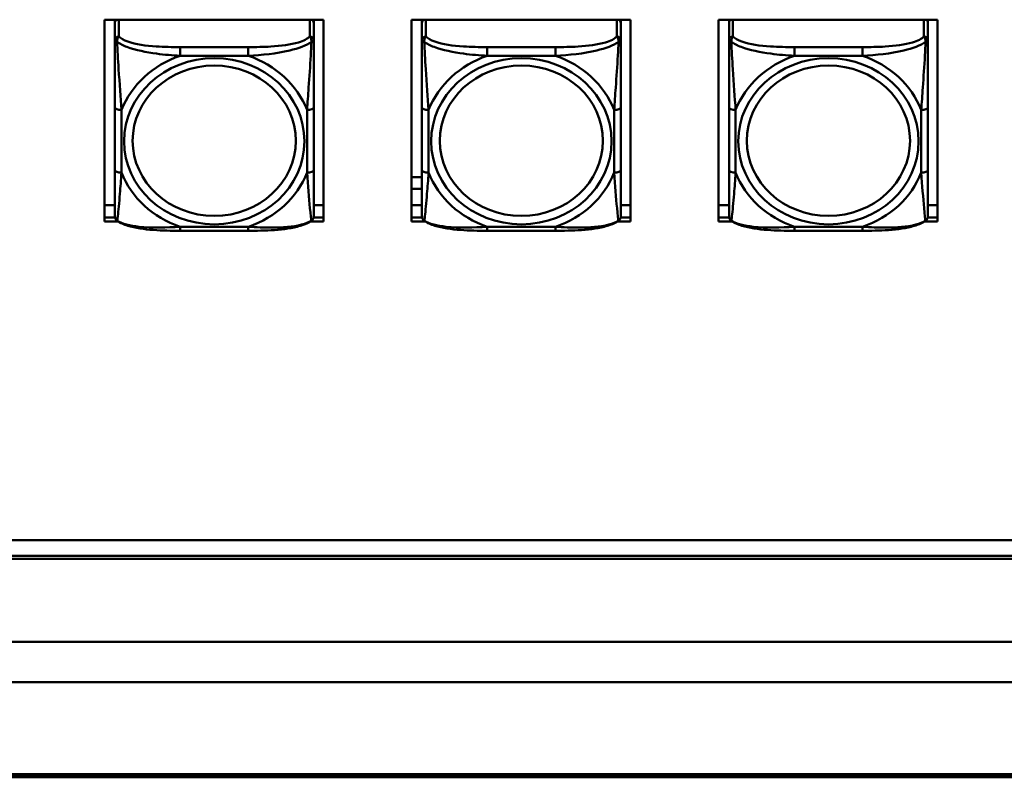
# Model space of a CAD drawing. Header units: inches. Extents: x 2.9 to 75, y -2.3 to 43.7.
# Tile 68 of 155: x 41.7 to 44.7, y 16 to 18.2. Entities that reach past the tile are written whole.
import ezdxf

# ---------------------------------------------------------------- set-up
doc = ezdxf.new("R2010")
doc.units = ezdxf.units.IN
doc.header["$MEASUREMENT"] = 0
doc.layers.add('Visible Edges(ROSSANSI)', color=7, linetype='Continuous', lineweight=50)
doc.layers.add('Visible Tangent Edges(ROSSANSI)', color=7, linetype='Continuous', lineweight=50)

msp = doc.modelspace()

# ---------------------------------------------------------------- linework, layer by layer
at = {"layer": 'Visible Edges(ROSSANSI)'}
for p, q in [((41.9842, 18.2372), (42.6348, 18.2372)), ((41.9842, 17.6381), (41.9842, 18.2372)), ((42.0152, 18.2372), (42.0152, 18.2333)), ((42.0152, 18.2278), (42.0152, 18.2333)), ((42.0152, 18.2278), (42.0152, 18.1767)), ((42.6058, 18.2333), (42.6058, 18.2372)), ((42.6058, 18.2333), (42.6058, 18.2278)), ((42.6058, 18.1767), (42.6058, 18.2278)), ((42.6348, 18.2372), (42.6348, 17.6381)), ((42.8962, 18.2372), (43.5468, 18.2372)), ((42.8962, 17.6381), (42.8962, 18.2372)), ((42.9272, 18.2372), (42.9272, 18.2333)), ((42.9272, 18.2278), (42.9272, 18.2333)), ((42.9272, 18.2278), (42.9272, 18.1767)), ((43.5178, 18.2333), (43.5178, 18.2372)), ((43.5178, 18.2333), (43.5178, 18.2278)), ((43.5178, 18.1767), (43.5178, 18.2278)), ((43.5468, 18.2372), (43.5468, 17.6381)), ((43.8082, 18.2372), (44.4588, 18.2372)), ((43.8082, 17.6381), (43.8082, 18.2372)), ((43.8392, 18.2372), (43.8392, 18.2333)), ((43.8392, 18.2278), (43.8392, 18.2333)), ((43.8392, 18.2278), (43.8392, 18.1767)), ((44.4298, 18.2333), (44.4298, 18.2372)), ((44.4298, 18.2333), (44.4298, 18.2278)), ((44.4298, 18.1767), (44.4298, 18.2278)), ((44.4588, 18.2372), (44.4588, 17.6381)), ((42.0152, 17.977), (42.0152, 17.7908)), ((42.6058, 17.7908), (42.6058, 17.977)), ((42.9272, 17.977), (42.9272, 17.7908)), ((43.5178, 17.7908), (43.5178, 17.977)), ((43.8392, 17.977), (43.8392, 17.7908)), ((44.4298, 17.7908), (44.4298, 17.977)), ((42.8962, 17.7693), (42.9272, 17.7693)), ((42.9272, 17.7355), (42.8962, 17.7355)), ((41.9842, 17.6861), (42.0152, 17.6861)), ((42.6058, 17.6861), (42.6348, 17.6861)), ((42.8962, 17.6861), (42.9272, 17.6861)), ((43.5178, 17.6861), (43.5468, 17.6861)), ((43.8082, 17.6861), (43.8392, 17.6861)), ((44.4298, 17.6861), (44.4588, 17.6861)), ((41.9842, 17.6502), (42.0156, 17.6502)), ((42.0157, 17.6498), (41.9842, 17.6498)), ((42.0248, 17.6381), (41.9842, 17.6381)), ((42.6348, 17.6381), (42.5962, 17.6381)), ((42.6348, 17.6498), (42.6053, 17.6498)), ((42.6054, 17.6502), (42.6348, 17.6502)), ((42.8962, 17.6502), (42.9276, 17.6502)), ((42.9277, 17.6498), (42.8962, 17.6498)), ((42.9368, 17.6381), (42.8962, 17.6381)), ((43.5468, 17.6381), (43.5082, 17.6381)), ((43.5468, 17.6498), (43.5173, 17.6498)), ((43.5174, 17.6502), (43.5468, 17.6502)), ((43.8082, 17.6502), (43.8396, 17.6502)), ((43.8397, 17.6498), (43.8082, 17.6498)), ((43.8488, 17.6381), (43.8082, 17.6381)), ((44.4588, 17.6381), (44.4202, 17.6381)), ((44.4588, 17.6498), (44.4293, 17.6498)), ((44.4294, 17.6502), (44.4588, 17.6502)), ((42.4116, 17.6104), (42.2093, 17.6104)), ((43.3236, 17.6104), (43.1213, 17.6104)), ((44.2356, 17.6104), (44.0333, 17.6104)), ((35.815, 16.6924), (53.2293, 16.6924)), ((53.2293, 16.6916), (35.815, 16.6916)), ((35.8742, 16.6456), (53.2293, 16.6456)), ((53.2403, 16.6364), (35.8642, 16.6364)), ((35.8642, 15.9977), (53.2403, 15.9977)), ((35.8652, 15.994), (53.2403, 15.994)), ((53.2403, 15.988), (35.8652, 15.988))]:
    msp.add_line(p, q, dxfattribs=at)
for centre, start, end in [((42.0349, 17.6543), 180, 198.3045), ((42.5861, 17.6543), 341.6955, 0), ((42.9469, 17.6543), 180, 198.3045), ((43.4981, 17.6543), 341.6955, 0), ((43.8589, 17.6543), 180, 198.3045), ((44.4101, 17.6543), 341.6955, 0)]:
    msp.add_arc(centre, 0.0197, start, end, dxfattribs=at)
for centre, major_axis, start_param, end_param in [((42.0211, 18.2333), (-0.00591, 0), 5.481431, 6.283185), ((42.027, 18.2278), (-0.0118, 0), 5.249292, 6.283185), ((42.594, 18.2278), (0.0118, 0), 0, 1.033893), ((42.5999, 18.2333), (0.00591, 0), 0, 0.801755), ((42.9331, 18.2333), (-0.00591, 0), 5.481431, 6.283185), ((42.939, 18.2278), (-0.0118, 0), 5.249292, 6.283185), ((43.506, 18.2278), (0.0118, 0), 0, 1.033893), ((43.5119, 18.2333), (0.00591, 0), 0, 0.801755), ((43.8451, 18.2333), (-0.00591, 0), 5.481431, 6.283185), ((43.851, 18.2278), (-0.0118, 0), 5.249292, 6.283185), ((44.418, 18.2278), (0.0118, 0), 0, 1.033893), ((44.4239, 18.2333), (0.00591, 0), 0, 0.801755)]:
    msp.add_ellipse(centre, major_axis=major_axis, ratio=0.920845, start_param=start_param, end_param=end_param, dxfattribs=at)
for points, knots in [([(42.0152, 18.1767), (42.0152, 18.1643), (42.0152, 18.1466), (42.0152, 18.128), (42.0152, 18.0994), (42.0152, 18.0691), (42.0152, 18.0406), (42.0152, 18.0189), (42.0152, 17.9977), (42.0152, 17.977)], [-0.7968224, -0.7968224, -0.7968224, -0.7968224, -0.6514613, -0.6514613, -0.6514613, -0.427691, -0.427691, -0.427691, -0.2569517, -0.2569517, -0.2569517, -0.2569517]), ([(42.6058, 17.977), (42.6058, 17.9988), (42.6058, 18.0213), (42.6058, 18.0443), (42.6058, 18.0746), (42.6058, 18.1071), (42.6058, 18.1367), (42.6058, 18.152), (42.6058, 18.1662), (42.6058, 18.1767)], [0.2569537, 0.2569537, 0.2569537, 0.2569537, 0.4371919, 0.4371919, 0.4371919, 0.6739428, 0.6739428, 0.6739428, 0.7963818, 0.7963818, 0.7963818, 0.7963818]), ([(42.9272, 18.1767), (42.9272, 18.1643), (42.9272, 18.1466), (42.9272, 18.128), (42.9272, 18.0994), (42.9272, 18.0691), (42.9272, 18.0406), (42.9272, 18.0189), (42.9272, 17.9977), (42.9272, 17.977)], [-0.7968224, -0.7968224, -0.7968224, -0.7968224, -0.6514613, -0.6514613, -0.6514613, -0.427691, -0.427691, -0.427691, -0.2569517, -0.2569517, -0.2569517, -0.2569517]), ([(43.5178, 17.977), (43.5178, 17.9988), (43.5178, 18.0213), (43.5178, 18.0443), (43.5178, 18.0746), (43.5178, 18.1071), (43.5178, 18.1367), (43.5178, 18.152), (43.5178, 18.1662), (43.5178, 18.1767)], [0.2569537, 0.2569537, 0.2569537, 0.2569537, 0.4371919, 0.4371919, 0.4371919, 0.6739428, 0.6739428, 0.6739428, 0.7963818, 0.7963818, 0.7963818, 0.7963818]), ([(43.8392, 18.1767), (43.8392, 18.1643), (43.8392, 18.1466), (43.8392, 18.128), (43.8392, 18.0994), (43.8392, 18.0691), (43.8392, 18.0406), (43.8392, 18.0189), (43.8392, 17.9977), (43.8392, 17.977)], [-0.7968224, -0.7968224, -0.7968224, -0.7968224, -0.6514613, -0.6514613, -0.6514613, -0.427691, -0.427691, -0.427691, -0.2569517, -0.2569517, -0.2569517, -0.2569517]), ([(44.4298, 17.977), (44.4298, 17.9988), (44.4298, 18.0213), (44.4298, 18.0443), (44.4298, 18.0746), (44.4298, 18.1071), (44.4298, 18.1367), (44.4298, 18.152), (44.4298, 18.1662), (44.4298, 18.1767)], [0.2569537, 0.2569537, 0.2569537, 0.2569537, 0.4371919, 0.4371919, 0.4371919, 0.6739428, 0.6739428, 0.6739428, 0.7963818, 0.7963818, 0.7963818, 0.7963818]), ([(42.0152, 17.7908), (42.0152, 17.769), (42.0152, 17.7472), (42.0152, 17.7273), (42.0152, 17.701), (42.0152, 17.6767), (42.0152, 17.6634), (42.0152, 17.6577), (42.0152, 17.6543), (42.0152, 17.6543)], [0.2569537, 0.2569537, 0.2569537, 0.2569537, 0.4371919, 0.4371919, 0.4371919, 0.6739428, 0.6739428, 0.6739428, 0.7768895, 0.7768895, 0.7768895, 0.7768895]), ([(42.6058, 17.6543), (42.6058, 17.6543), (42.6058, 17.6594), (42.6058, 17.6676), (42.6058, 17.6821), (42.6058, 17.7054), (42.6058, 17.7305), (42.6058, 17.7496), (42.6058, 17.7701), (42.6058, 17.7908)], [-0.7772577, -0.7772577, -0.7772577, -0.7772577, -0.6514613, -0.6514613, -0.6514613, -0.427691, -0.427691, -0.427691, -0.2569517, -0.2569517, -0.2569517, -0.2569517]), ([(42.9272, 17.7908), (42.9272, 17.769), (42.9272, 17.7472), (42.9272, 17.7273), (42.9272, 17.701), (42.9272, 17.6767), (42.9272, 17.6634), (42.9272, 17.6577), (42.9272, 17.6543), (42.9272, 17.6543)], [0.2569537, 0.2569537, 0.2569537, 0.2569537, 0.4371919, 0.4371919, 0.4371919, 0.6739428, 0.6739428, 0.6739428, 0.7768895, 0.7768895, 0.7768895, 0.7768895]), ([(43.5178, 17.6543), (43.5178, 17.6543), (43.5178, 17.6594), (43.5178, 17.6676), (43.5178, 17.6821), (43.5178, 17.7054), (43.5178, 17.7305), (43.5178, 17.7496), (43.5178, 17.7701), (43.5178, 17.7908)], [-0.7772577, -0.7772577, -0.7772577, -0.7772577, -0.6514613, -0.6514613, -0.6514613, -0.427691, -0.427691, -0.427691, -0.2569517, -0.2569517, -0.2569517, -0.2569517]), ([(43.8392, 17.7908), (43.8392, 17.769), (43.8392, 17.7472), (43.8392, 17.7273), (43.8392, 17.701), (43.8392, 17.6767), (43.8392, 17.6634), (43.8392, 17.6577), (43.8392, 17.6543), (43.8392, 17.6543)], [0.2569537, 0.2569537, 0.2569537, 0.2569537, 0.4371919, 0.4371919, 0.4371919, 0.6739428, 0.6739428, 0.6739428, 0.7768895, 0.7768895, 0.7768895, 0.7768895]), ([(44.4298, 17.6543), (44.4298, 17.6543), (44.4298, 17.6594), (44.4298, 17.6676), (44.4298, 17.6821), (44.4298, 17.7054), (44.4298, 17.7305), (44.4298, 17.7496), (44.4298, 17.7701), (44.4298, 17.7908)], [-0.7772577, -0.7772577, -0.7772577, -0.7772577, -0.6514613, -0.6514613, -0.6514613, -0.427691, -0.427691, -0.427691, -0.2569517, -0.2569517, -0.2569517, -0.2569517]), ([(42.0222, 17.6399), (42.0215, 17.6403), (42.021, 17.6408), (42.0199, 17.6419), (42.0194, 17.6424), (42.0185, 17.6435), (42.0181, 17.6441), (42.0174, 17.6452), (42.0171, 17.6458), (42.0166, 17.647), (42.0164, 17.6475), (42.0162, 17.6481)], [0.00778279, 0.00778279, 0.00778279, 0.00778279, 0.01268581, 0.01268581, 0.01758884, 0.01758884, 0.02249186, 0.02249186, 0.02739489, 0.02739489, 0.03229791, 0.03229791, 0.03229791, 0.03229791]), ([(42.2093, 17.6104), (42.1962, 17.6104), (42.1828, 17.6106), (42.1561, 17.6113), (42.1427, 17.6119), (42.1162, 17.6139), (42.103, 17.6153), (42.0773, 17.6194), (42.0649, 17.6221), (42.0418, 17.6292), (42.0313, 17.6335), (42.0222, 17.6399)], [0.2569517, 0.2569517, 0.2569517, 0.2569517, 0.3566171, 0.3566171, 0.4562825, 0.4562825, 0.5559479, 0.5559479, 0.6556133, 0.6556133, 0.7552787, 0.7552787, 0.7552787, 0.7552787]), ([(42.5988, 17.6399), (42.5915, 17.6347), (42.5831, 17.6309), (42.5628, 17.6238), (42.5507, 17.6209), (42.5253, 17.6163), (42.5121, 17.6147), (42.4857, 17.6123), (42.4724, 17.6116), (42.4457, 17.6107), (42.4323, 17.6105), (42.4166, 17.6104), (42.4141, 17.6104), (42.4116, 17.6104)], [-0.7548595, -0.7548595, -0.7548595, -0.7548595, -0.6739618, -0.6739618, -0.5743807, -0.5743807, -0.4747996, -0.4747996, -0.3752184, -0.3752184, -0.2756373, -0.2756373, -0.2569537, -0.2569537, -0.2569537, -0.2569537]), ([(42.5988, 17.6399), (42.5994, 17.6403), (42.6, 17.6408), (42.6011, 17.6419), (42.6016, 17.6424), (42.6025, 17.6435), (42.6029, 17.6441), (42.6036, 17.6452), (42.6039, 17.6458), (42.6044, 17.647), (42.6046, 17.6475), (42.6048, 17.6481)], [0.00778279, 0.00778279, 0.00778279, 0.00778279, 0.01268581, 0.01268581, 0.01758884, 0.01758884, 0.02249186, 0.02249186, 0.02739489, 0.02739489, 0.03229791, 0.03229791, 0.03229791, 0.03229791]), ([(42.9342, 17.6399), (42.9335, 17.6403), (42.933, 17.6408), (42.9319, 17.6419), (42.9314, 17.6424), (42.9305, 17.6435), (42.9301, 17.6441), (42.9294, 17.6452), (42.9291, 17.6458), (42.9286, 17.647), (42.9284, 17.6475), (42.9282, 17.6481)], [0.00778279, 0.00778279, 0.00778279, 0.00778279, 0.01268581, 0.01268581, 0.01758884, 0.01758884, 0.02249186, 0.02249186, 0.02739489, 0.02739489, 0.03229791, 0.03229791, 0.03229791, 0.03229791]), ([(43.1213, 17.6104), (43.1082, 17.6104), (43.0948, 17.6106), (43.0681, 17.6113), (43.0547, 17.6119), (43.0282, 17.6139), (43.015, 17.6153), (42.9893, 17.6194), (42.9769, 17.6221), (42.9538, 17.6292), (42.9433, 17.6335), (42.9342, 17.6399)], [0.2569517, 0.2569517, 0.2569517, 0.2569517, 0.3566171, 0.3566171, 0.4562825, 0.4562825, 0.5559479, 0.5559479, 0.6556133, 0.6556133, 0.7552787, 0.7552787, 0.7552787, 0.7552787]), ([(43.5108, 17.6399), (43.5035, 17.6347), (43.4951, 17.6309), (43.4748, 17.6238), (43.4627, 17.6209), (43.4373, 17.6163), (43.4241, 17.6147), (43.3977, 17.6123), (43.3844, 17.6116), (43.3577, 17.6107), (43.3443, 17.6105), (43.3286, 17.6104), (43.3261, 17.6104), (43.3236, 17.6104)], [-0.7548595, -0.7548595, -0.7548595, -0.7548595, -0.6739618, -0.6739618, -0.5743807, -0.5743807, -0.4747996, -0.4747996, -0.3752184, -0.3752184, -0.2756373, -0.2756373, -0.2569537, -0.2569537, -0.2569537, -0.2569537]), ([(43.5108, 17.6399), (43.5114, 17.6403), (43.512, 17.6408), (43.5131, 17.6419), (43.5136, 17.6424), (43.5145, 17.6435), (43.5149, 17.6441), (43.5156, 17.6452), (43.5159, 17.6458), (43.5164, 17.647), (43.5166, 17.6475), (43.5168, 17.6481)], [0.00778279, 0.00778279, 0.00778279, 0.00778279, 0.01268581, 0.01268581, 0.01758884, 0.01758884, 0.02249186, 0.02249186, 0.02739489, 0.02739489, 0.03229791, 0.03229791, 0.03229791, 0.03229791]), ([(43.8462, 17.6399), (43.8455, 17.6403), (43.845, 17.6408), (43.8439, 17.6419), (43.8434, 17.6424), (43.8425, 17.6435), (43.8421, 17.6441), (43.8414, 17.6452), (43.8411, 17.6458), (43.8406, 17.647), (43.8404, 17.6475), (43.8402, 17.6481)], [0.00778279, 0.00778279, 0.00778279, 0.00778279, 0.01268581, 0.01268581, 0.01758884, 0.01758884, 0.02249186, 0.02249186, 0.02739489, 0.02739489, 0.03229791, 0.03229791, 0.03229791, 0.03229791]), ([(44.0333, 17.6104), (44.0202, 17.6104), (44.0068, 17.6106), (43.9801, 17.6113), (43.9667, 17.6119), (43.9402, 17.6139), (43.927, 17.6153), (43.9013, 17.6194), (43.8889, 17.6221), (43.8658, 17.6292), (43.8553, 17.6335), (43.8462, 17.6399)], [0.2569517, 0.2569517, 0.2569517, 0.2569517, 0.3566171, 0.3566171, 0.4562825, 0.4562825, 0.5559479, 0.5559479, 0.6556133, 0.6556133, 0.7552787, 0.7552787, 0.7552787, 0.7552787]), ([(44.4228, 17.6399), (44.4155, 17.6347), (44.4071, 17.6309), (44.3868, 17.6238), (44.3747, 17.6209), (44.3493, 17.6163), (44.3361, 17.6147), (44.3097, 17.6123), (44.2964, 17.6116), (44.2697, 17.6107), (44.2563, 17.6105), (44.2406, 17.6104), (44.2381, 17.6104), (44.2356, 17.6104)], [-0.7548595, -0.7548595, -0.7548595, -0.7548595, -0.6739618, -0.6739618, -0.5743807, -0.5743807, -0.4747996, -0.4747996, -0.3752184, -0.3752184, -0.2756373, -0.2756373, -0.2569537, -0.2569537, -0.2569537, -0.2569537]), ([(44.4228, 17.6399), (44.4234, 17.6403), (44.424, 17.6408), (44.4251, 17.6419), (44.4256, 17.6424), (44.4265, 17.6435), (44.4269, 17.6441), (44.4276, 17.6452), (44.4279, 17.6458), (44.4284, 17.647), (44.4286, 17.6475), (44.4288, 17.6481)], [0.00778279, 0.00778279, 0.00778279, 0.00778279, 0.01268581, 0.01268581, 0.01758884, 0.01758884, 0.02249186, 0.02249186, 0.02739489, 0.02739489, 0.03229791, 0.03229791, 0.03229791, 0.03229791])]:
    msp.add_open_spline(points, degree=3, knots=knots, dxfattribs=at)
at = {"layer": 'Visible Tangent Edges(ROSSANSI)'}
for p, q in [((42.027, 18.1876), (42.027, 18.2372)), ((42.594, 18.2372), (42.594, 18.1876)), ((42.939, 18.1876), (42.939, 18.2372)), ((43.506, 18.2372), (43.506, 18.1876)), ((43.851, 18.1876), (43.851, 18.2372)), ((44.418, 18.2372), (44.418, 18.1876)), ((42.2093, 18.1558), (42.2093, 18.13)), ((42.4116, 18.1558), (42.2093, 18.1558)), ((42.2093, 18.13), (42.4116, 18.13)), ((42.4116, 18.1558), (42.4116, 18.13)), ((43.1213, 18.1558), (43.1213, 18.13)), ((43.3236, 18.1558), (43.1213, 18.1558)), ((43.1213, 18.13), (43.3236, 18.13)), ((43.3236, 18.1558), (43.3236, 18.13)), ((44.0333, 18.1558), (44.0333, 18.13)), ((44.2356, 18.1558), (44.0333, 18.1558)), ((44.0333, 18.13), (44.2356, 18.13)), ((44.2356, 18.1558), (44.2356, 18.13)), ((42.0349, 17.7831), (42.0349, 17.9694)), ((42.5861, 17.9694), (42.5861, 17.7831)), ((42.9469, 17.7831), (42.9469, 17.9694)), ((43.4981, 17.9694), (43.4981, 17.7831)), ((43.8589, 17.7831), (43.8589, 17.9694)), ((44.4101, 17.9694), (44.4101, 17.7831)), ((42.4116, 17.6225), (42.2093, 17.6225)), ((42.2093, 17.6104), (42.2093, 17.6225)), ((42.4116, 17.6104), (42.4116, 17.6225)), ((43.3236, 17.6225), (43.1213, 17.6225)), ((43.1213, 17.6104), (43.1213, 17.6225)), ((43.3236, 17.6104), (43.3236, 17.6225)), ((44.2356, 17.6225), (44.0333, 17.6225)), ((44.0333, 17.6104), (44.0333, 17.6225)), ((44.2356, 17.6104), (44.2356, 17.6225)), ((34.7942, 16.3901), (67.3042, 16.3901)), ((67.3042, 16.2701), (34.7942, 16.2701))]:
    msp.add_line(p, q, dxfattribs=at)
for centre, major_axis, ratio, start_param, end_param in [((42.027, 18.1767), (-0.0118, 0), 0.920845, 4.712389, 6.283185), ((42.594, 18.1767), (0.0118, 0), 0.920845, 0, 1.570796), ((42.939, 18.1767), (-0.0118, 0), 0.920845, 4.712389, 6.283185), ((43.506, 18.1767), (0.0118, 0), 0.920845, 0, 1.570796), ((43.851, 18.1767), (-0.0118, 0), 0.920845, 4.712389, 6.283185), ((44.418, 18.1767), (0.0118, 0), 0.920845, 0, 1.570796), ((42.3105, 17.8762), (-0.2936, 0), 0.920845, 5.064156, 5.931419), ((42.3105, 17.8762), (0.2936, 0), 0.920845, 0.351767, 1.21903), ((43.2225, 17.8762), (-0.2936, 0), 0.920845, 5.064156, 5.931419), ((43.2225, 17.8762), (0.2936, 0), 0.920845, 0.351767, 1.21903), ((44.1345, 17.8762), (-0.2936, 0), 0.920845, 5.064156, 5.931419), ((44.1345, 17.8762), (0.2936, 0), 0.920845, 0.351767, 1.21903), ((42.0349, 17.977), (-0.0197, 0), 0.389928, 0, 1.570796), ((42.5861, 17.977), (0.0197, 0), 0.389928, 4.712389, 6.283185), ((42.9469, 17.977), (-0.0197, 0), 0.389928, 0, 1.570796), ((43.4981, 17.977), (0.0197, 0), 0.389928, 4.712389, 6.283185), ((43.8589, 17.977), (-0.0197, 0), 0.389928, 0, 1.570796), ((44.4101, 17.977), (0.0197, 0), 0.389928, 4.712389, 6.283185), ((42.0349, 17.7908), (-0.0197, 0), 0.389928, 0, 1.570796), ((42.3105, 17.8762), (-0.2936, 0), 0.920845, 0.351767, 1.21903), ((42.3105, 17.8762), (0.2936, 0), 0.920845, 5.064156, 5.931419), ((42.5861, 17.7908), (0.0197, 0), 0.389928, 4.712389, 6.283185), ((42.9469, 17.7908), (-0.0197, 0), 0.389928, 0, 1.570796), ((43.2225, 17.8762), (-0.2936, 0), 0.920845, 0.351767, 1.21903), ((43.2225, 17.8762), (0.2936, 0), 0.920845, 5.064156, 5.931419), ((43.4981, 17.7908), (0.0197, 0), 0.389928, 4.712389, 6.283185), ((43.8589, 17.7908), (-0.0197, 0), 0.389928, 0, 1.570796), ((44.1345, 17.8762), (-0.2936, 0), 0.920845, 0.351767, 1.21903), ((44.1345, 17.8762), (0.2936, 0), 0.920845, 5.064156, 5.931419), ((44.4101, 17.7908), (0.0197, 0), 0.389928, 4.712389, 6.283185)]:
    msp.add_ellipse(centre, major_axis=major_axis, ratio=ratio, start_param=start_param, end_param=end_param, dxfattribs=at)
for centre, major_axis in [((42.3105, 17.8762), (-0.2678, 0)), ((42.3105, 17.8779), (-0.2424, 0)), ((43.2225, 17.8762), (-0.2678, 0)), ((43.2225, 17.8779), (-0.2424, 0)), ((44.1345, 17.8762), (-0.2678, 0)), ((44.1345, 17.8779), (-0.2424, 0))]:
    msp.add_ellipse(centre, major_axis=major_axis, ratio=0.920845, dxfattribs=at)
for points, knots in [([(42.0152, 18.1767), (42.0152, 18.1766), (42.0153, 18.1765), (42.0155, 18.1763), (42.0157, 18.1761), (42.0161, 18.1758), (42.0163, 18.1756), (42.0166, 18.1754), (42.0167, 18.1753), (42.0171, 18.175), (42.0174, 18.1747), (42.0184, 18.1741), (42.019, 18.1736), (42.0205, 18.1725), (42.0212, 18.172), (42.0221, 18.1714)], [-0.0532704, -0.0532704, -0.0532704, -0.0532704, -0.04377373, -0.04377373, -0.03521335, -0.03521335, -0.02986312, -0.02986312, -0.02651922, -0.02651922, -0.01983142, -0.01983142, -0.00913095, -0.00913095, 0.00023197, 0.00023197, 0.00023197, 0.00023197]), ([(42.0221, 18.1714), (42.0221, 18.1728), (42.0221, 18.174), (42.0223, 18.1766), (42.0225, 18.1779), (42.023, 18.1798), (42.0232, 18.1805), (42.0235, 18.1815), (42.0236, 18.1819), (42.0239, 18.1827), (42.0241, 18.1832), (42.0247, 18.1844), (42.0251, 18.1851), (42.026, 18.1864), (42.0265, 18.187), (42.027, 18.1876)], [-0.00023197, -0.00023197, -0.00023197, -0.00023197, 0.00913095, 0.00913095, 0.01983142, 0.01983142, 0.02651922, 0.02651922, 0.02986312, 0.02986312, 0.03521335, 0.03521335, 0.04377373, 0.04377373, 0.0532704, 0.0532704, 0.0532704, 0.0532704]), ([(42.0221, 18.1714), (42.0297, 18.1659), (42.0397, 18.1607), (42.0768, 18.1467), (42.1085, 18.1404), (42.1627, 18.1332), (42.186, 18.1312), (42.2093, 18.13)], [-0.7478145, -0.7478145, -0.7478145, -0.7478145, -0.6493253, -0.6493253, -0.427691, -0.427691, -0.2569537, -0.2569537, -0.2569537, -0.2569537]), ([(42.0349, 17.9694), (42.0325, 18.0066), (42.0292, 18.0467), (42.0246, 18.1185), (42.023, 18.1482), (42.0221, 18.1714)], [0.2569517, 0.2569517, 0.2569517, 0.2569517, 0.5559983, 0.5559983, 0.7482818, 0.7482818, 0.7482818, 0.7482818]), ([(42.2093, 18.1558), (42.1857, 18.1558), (42.1617, 18.1562), (42.1383, 18.1577), (42.1076, 18.1597), (42.0768, 18.1638), (42.0535, 18.172), (42.0415, 18.1762), (42.0319, 18.1815), (42.027, 18.1876)], [0.2569537, 0.2569537, 0.2569537, 0.2569537, 0.4371919, 0.4371919, 0.4371919, 0.6739428, 0.6739428, 0.6739428, 0.7963818, 0.7963818, 0.7963818, 0.7963818]), ([(42.594, 18.1876), (42.5882, 18.1804), (42.5757, 18.1743), (42.5605, 18.1697), (42.5371, 18.1627), (42.508, 18.1592), (42.4789, 18.1575), (42.4567, 18.1561), (42.4341, 18.1558), (42.4116, 18.1558)], [-0.7968224, -0.7968224, -0.7968224, -0.7968224, -0.6514613, -0.6514613, -0.6514613, -0.427691, -0.427691, -0.427691, -0.2569517, -0.2569517, -0.2569517, -0.2569517]), ([(42.4116, 18.13), (42.4521, 18.1322), (42.4945, 18.1363), (42.5601, 18.1519), (42.5846, 18.1606), (42.5989, 18.1714)], [0.2569517, 0.2569517, 0.2569517, 0.2569517, 0.5559983, 0.5559983, 0.7482818, 0.7482818, 0.7482818, 0.7482818]), ([(42.5989, 18.1714), (42.5984, 18.1593), (42.5978, 18.1455), (42.5953, 18.0996), (42.593, 18.0663), (42.5891, 18.0127), (42.5875, 17.9908), (42.5861, 17.9694)], [-0.7478145, -0.7478145, -0.7478145, -0.7478145, -0.6493253, -0.6493253, -0.427691, -0.427691, -0.2569537, -0.2569537, -0.2569537, -0.2569537]), ([(42.594, 18.1876), (42.5945, 18.187), (42.595, 18.1864), (42.5959, 18.1851), (42.5963, 18.1844), (42.5968, 18.1832), (42.5971, 18.1827), (42.5974, 18.1819), (42.5975, 18.1815), (42.5978, 18.1805), (42.598, 18.1798), (42.5985, 18.1779), (42.5987, 18.1766), (42.5989, 18.174), (42.5989, 18.1728), (42.5989, 18.1714)], [-0.0532704, -0.0532704, -0.0532704, -0.0532704, -0.04377373, -0.04377373, -0.03521335, -0.03521335, -0.02986312, -0.02986312, -0.02651922, -0.02651922, -0.01983142, -0.01983142, -0.00913095, -0.00913095, 0.00023197, 0.00023197, 0.00023197, 0.00023197]), ([(42.5989, 18.1714), (42.5998, 18.172), (42.6005, 18.1725), (42.602, 18.1736), (42.6026, 18.1741), (42.6035, 18.1747), (42.6039, 18.175), (42.6043, 18.1753), (42.6044, 18.1754), (42.6047, 18.1756), (42.6049, 18.1758), (42.6053, 18.1761), (42.6054, 18.1763), (42.6057, 18.1765), (42.6058, 18.1766), (42.6058, 18.1767)], [-0.00023197, -0.00023197, -0.00023197, -0.00023197, 0.00913095, 0.00913095, 0.01983142, 0.01983142, 0.02651922, 0.02651922, 0.02986312, 0.02986312, 0.03521335, 0.03521335, 0.04377373, 0.04377373, 0.0532704, 0.0532704, 0.0532704, 0.0532704]), ([(42.9272, 18.1767), (42.9272, 18.1766), (42.9273, 18.1765), (42.9275, 18.1763), (42.9277, 18.1761), (42.9281, 18.1758), (42.9283, 18.1756), (42.9286, 18.1754), (42.9287, 18.1753), (42.9291, 18.175), (42.9294, 18.1747), (42.9304, 18.1741), (42.931, 18.1736), (42.9325, 18.1725), (42.9332, 18.172), (42.9341, 18.1714)], [-0.0532704, -0.0532704, -0.0532704, -0.0532704, -0.04377373, -0.04377373, -0.03521335, -0.03521335, -0.02986312, -0.02986312, -0.02651922, -0.02651922, -0.01983142, -0.01983142, -0.00913095, -0.00913095, 0.00023197, 0.00023197, 0.00023197, 0.00023197]), ([(42.9341, 18.1714), (42.9341, 18.1728), (42.9341, 18.174), (42.9343, 18.1766), (42.9345, 18.1779), (42.935, 18.1798), (42.9352, 18.1805), (42.9355, 18.1815), (42.9356, 18.1819), (42.9359, 18.1827), (42.9361, 18.1832), (42.9367, 18.1844), (42.9371, 18.1851), (42.938, 18.1864), (42.9385, 18.187), (42.939, 18.1876)], [-0.00023197, -0.00023197, -0.00023197, -0.00023197, 0.00913095, 0.00913095, 0.01983142, 0.01983142, 0.02651922, 0.02651922, 0.02986312, 0.02986312, 0.03521335, 0.03521335, 0.04377373, 0.04377373, 0.0532704, 0.0532704, 0.0532704, 0.0532704]), ([(42.9341, 18.1714), (42.9417, 18.1659), (42.9517, 18.1607), (42.9888, 18.1467), (43.0205, 18.1404), (43.0747, 18.1332), (43.098, 18.1312), (43.1213, 18.13)], [-0.7478145, -0.7478145, -0.7478145, -0.7478145, -0.6493253, -0.6493253, -0.427691, -0.427691, -0.2569537, -0.2569537, -0.2569537, -0.2569537]), ([(42.9469, 17.9694), (42.9445, 18.0066), (42.9412, 18.0467), (42.9366, 18.1185), (42.935, 18.1482), (42.9341, 18.1714)], [0.2569517, 0.2569517, 0.2569517, 0.2569517, 0.5559983, 0.5559983, 0.7482818, 0.7482818, 0.7482818, 0.7482818]), ([(43.1213, 18.1558), (43.0977, 18.1558), (43.0737, 18.1562), (43.0503, 18.1577), (43.0196, 18.1597), (42.9888, 18.1638), (42.9655, 18.172), (42.9535, 18.1762), (42.9439, 18.1815), (42.939, 18.1876)], [0.2569537, 0.2569537, 0.2569537, 0.2569537, 0.4371919, 0.4371919, 0.4371919, 0.6739428, 0.6739428, 0.6739428, 0.7963818, 0.7963818, 0.7963818, 0.7963818]), ([(43.506, 18.1876), (43.5002, 18.1804), (43.4877, 18.1743), (43.4725, 18.1697), (43.4491, 18.1627), (43.42, 18.1592), (43.3909, 18.1575), (43.3687, 18.1561), (43.3461, 18.1558), (43.3236, 18.1558)], [-0.7968224, -0.7968224, -0.7968224, -0.7968224, -0.6514613, -0.6514613, -0.6514613, -0.427691, -0.427691, -0.427691, -0.2569517, -0.2569517, -0.2569517, -0.2569517]), ([(43.3236, 18.13), (43.3641, 18.1322), (43.4065, 18.1363), (43.4721, 18.1519), (43.4966, 18.1606), (43.5109, 18.1714)], [0.2569517, 0.2569517, 0.2569517, 0.2569517, 0.5559983, 0.5559983, 0.7482818, 0.7482818, 0.7482818, 0.7482818]), ([(43.5109, 18.1714), (43.5104, 18.1593), (43.5098, 18.1455), (43.5073, 18.0996), (43.505, 18.0663), (43.5011, 18.0127), (43.4995, 17.9908), (43.4981, 17.9694)], [-0.7478145, -0.7478145, -0.7478145, -0.7478145, -0.6493253, -0.6493253, -0.427691, -0.427691, -0.2569537, -0.2569537, -0.2569537, -0.2569537]), ([(43.506, 18.1876), (43.5065, 18.187), (43.507, 18.1864), (43.5079, 18.1851), (43.5083, 18.1844), (43.5088, 18.1832), (43.5091, 18.1827), (43.5094, 18.1819), (43.5095, 18.1815), (43.5098, 18.1805), (43.51, 18.1798), (43.5105, 18.1779), (43.5107, 18.1766), (43.5109, 18.174), (43.5109, 18.1728), (43.5109, 18.1714)], [-0.0532704, -0.0532704, -0.0532704, -0.0532704, -0.04377373, -0.04377373, -0.03521335, -0.03521335, -0.02986312, -0.02986312, -0.02651922, -0.02651922, -0.01983142, -0.01983142, -0.00913095, -0.00913095, 0.00023197, 0.00023197, 0.00023197, 0.00023197]), ([(43.5109, 18.1714), (43.5118, 18.172), (43.5125, 18.1725), (43.514, 18.1736), (43.5146, 18.1741), (43.5155, 18.1747), (43.5159, 18.175), (43.5163, 18.1753), (43.5164, 18.1754), (43.5167, 18.1756), (43.5169, 18.1758), (43.5173, 18.1761), (43.5174, 18.1763), (43.5177, 18.1765), (43.5178, 18.1766), (43.5178, 18.1767)], [-0.00023197, -0.00023197, -0.00023197, -0.00023197, 0.00913095, 0.00913095, 0.01983142, 0.01983142, 0.02651922, 0.02651922, 0.02986312, 0.02986312, 0.03521335, 0.03521335, 0.04377373, 0.04377373, 0.0532704, 0.0532704, 0.0532704, 0.0532704]), ([(43.8392, 18.1767), (43.8392, 18.1766), (43.8393, 18.1765), (43.8395, 18.1763), (43.8397, 18.1761), (43.8401, 18.1758), (43.8403, 18.1756), (43.8406, 18.1754), (43.8407, 18.1753), (43.8411, 18.175), (43.8414, 18.1747), (43.8424, 18.1741), (43.843, 18.1736), (43.8445, 18.1725), (43.8452, 18.172), (43.8461, 18.1714)], [-0.0532704, -0.0532704, -0.0532704, -0.0532704, -0.04377373, -0.04377373, -0.03521335, -0.03521335, -0.02986312, -0.02986312, -0.02651922, -0.02651922, -0.01983142, -0.01983142, -0.00913095, -0.00913095, 0.00023197, 0.00023197, 0.00023197, 0.00023197]), ([(43.8461, 18.1714), (43.8461, 18.1728), (43.8461, 18.174), (43.8463, 18.1766), (43.8465, 18.1779), (43.847, 18.1798), (43.8472, 18.1805), (43.8475, 18.1815), (43.8476, 18.1819), (43.8479, 18.1827), (43.8481, 18.1832), (43.8487, 18.1844), (43.8491, 18.1851), (43.85, 18.1864), (43.8505, 18.187), (43.851, 18.1876)], [-0.00023197, -0.00023197, -0.00023197, -0.00023197, 0.00913095, 0.00913095, 0.01983142, 0.01983142, 0.02651922, 0.02651922, 0.02986312, 0.02986312, 0.03521335, 0.03521335, 0.04377373, 0.04377373, 0.0532704, 0.0532704, 0.0532704, 0.0532704]), ([(43.8461, 18.1714), (43.8537, 18.1659), (43.8637, 18.1607), (43.9008, 18.1467), (43.9325, 18.1404), (43.9867, 18.1332), (44.01, 18.1312), (44.0333, 18.13)], [-0.7478145, -0.7478145, -0.7478145, -0.7478145, -0.6493253, -0.6493253, -0.427691, -0.427691, -0.2569537, -0.2569537, -0.2569537, -0.2569537]), ([(43.8589, 17.9694), (43.8565, 18.0066), (43.8532, 18.0467), (43.8486, 18.1185), (43.847, 18.1482), (43.8461, 18.1714)], [0.2569517, 0.2569517, 0.2569517, 0.2569517, 0.5559983, 0.5559983, 0.7482818, 0.7482818, 0.7482818, 0.7482818]), ([(44.0333, 18.1558), (44.0097, 18.1558), (43.9857, 18.1562), (43.9623, 18.1577), (43.9316, 18.1597), (43.9008, 18.1638), (43.8775, 18.172), (43.8655, 18.1762), (43.8559, 18.1815), (43.851, 18.1876)], [0.2569537, 0.2569537, 0.2569537, 0.2569537, 0.4371919, 0.4371919, 0.4371919, 0.6739428, 0.6739428, 0.6739428, 0.7963818, 0.7963818, 0.7963818, 0.7963818]), ([(44.418, 18.1876), (44.4122, 18.1804), (44.3997, 18.1743), (44.3845, 18.1697), (44.3611, 18.1627), (44.332, 18.1592), (44.3029, 18.1575), (44.2807, 18.1561), (44.2581, 18.1558), (44.2356, 18.1558)], [-0.7968224, -0.7968224, -0.7968224, -0.7968224, -0.6514613, -0.6514613, -0.6514613, -0.427691, -0.427691, -0.427691, -0.2569517, -0.2569517, -0.2569517, -0.2569517]), ([(44.2356, 18.13), (44.2761, 18.1322), (44.3185, 18.1363), (44.3841, 18.1519), (44.4086, 18.1606), (44.4229, 18.1714)], [0.2569517, 0.2569517, 0.2569517, 0.2569517, 0.5559983, 0.5559983, 0.7482818, 0.7482818, 0.7482818, 0.7482818]), ([(44.4229, 18.1714), (44.4224, 18.1593), (44.4218, 18.1455), (44.4193, 18.0996), (44.417, 18.0663), (44.4131, 18.0127), (44.4115, 17.9908), (44.4101, 17.9694)], [-0.7478145, -0.7478145, -0.7478145, -0.7478145, -0.6493253, -0.6493253, -0.427691, -0.427691, -0.2569537, -0.2569537, -0.2569537, -0.2569537]), ([(44.418, 18.1876), (44.4185, 18.187), (44.419, 18.1864), (44.4199, 18.1851), (44.4203, 18.1844), (44.4208, 18.1832), (44.4211, 18.1827), (44.4214, 18.1819), (44.4215, 18.1815), (44.4218, 18.1805), (44.422, 18.1798), (44.4225, 18.1779), (44.4227, 18.1766), (44.4229, 18.174), (44.4229, 18.1728), (44.4229, 18.1714)], [-0.0532704, -0.0532704, -0.0532704, -0.0532704, -0.04377373, -0.04377373, -0.03521335, -0.03521335, -0.02986312, -0.02986312, -0.02651922, -0.02651922, -0.01983142, -0.01983142, -0.00913095, -0.00913095, 0.00023197, 0.00023197, 0.00023197, 0.00023197]), ([(44.4229, 18.1714), (44.4238, 18.172), (44.4245, 18.1725), (44.426, 18.1736), (44.4266, 18.1741), (44.4275, 18.1747), (44.4279, 18.175), (44.4283, 18.1753), (44.4284, 18.1754), (44.4287, 18.1756), (44.4289, 18.1758), (44.4293, 18.1761), (44.4294, 18.1763), (44.4297, 18.1765), (44.4298, 18.1766), (44.4298, 18.1767)], [-0.00023197, -0.00023197, -0.00023197, -0.00023197, 0.00913095, 0.00913095, 0.01983142, 0.01983142, 0.02651922, 0.02651922, 0.02986312, 0.02986312, 0.03521335, 0.03521335, 0.04377373, 0.04377373, 0.0532704, 0.0532704, 0.0532704, 0.0532704]), ([(42.0221, 17.6403), (42.0226, 17.6423), (42.0232, 17.6469), (42.0257, 17.6692), (42.028, 17.6942), (42.0319, 17.7406), (42.0335, 17.7614), (42.0349, 17.7831)], [-0.7478145, -0.7478145, -0.7478145, -0.7478145, -0.6493253, -0.6493253, -0.427691, -0.427691, -0.2569537, -0.2569537, -0.2569537, -0.2569537]), ([(42.5861, 17.7831), (42.5885, 17.7458), (42.5918, 17.7078), (42.5964, 17.6588), (42.598, 17.6434), (42.5989, 17.6403)], [0.2569517, 0.2569517, 0.2569517, 0.2569517, 0.5559983, 0.5559983, 0.7482818, 0.7482818, 0.7482818, 0.7482818]), ([(42.9341, 17.6403), (42.9346, 17.6423), (42.9352, 17.6469), (42.9377, 17.6692), (42.94, 17.6942), (42.9439, 17.7406), (42.9455, 17.7614), (42.9469, 17.7831)], [-0.7478145, -0.7478145, -0.7478145, -0.7478145, -0.6493253, -0.6493253, -0.427691, -0.427691, -0.2569537, -0.2569537, -0.2569537, -0.2569537]), ([(43.4981, 17.7831), (43.5005, 17.7458), (43.5038, 17.7078), (43.5084, 17.6588), (43.51, 17.6434), (43.5109, 17.6403)], [0.2569517, 0.2569517, 0.2569517, 0.2569517, 0.5559983, 0.5559983, 0.7482818, 0.7482818, 0.7482818, 0.7482818]), ([(43.8461, 17.6403), (43.8466, 17.6423), (43.8472, 17.6469), (43.8497, 17.6692), (43.852, 17.6942), (43.8559, 17.7406), (43.8575, 17.7614), (43.8589, 17.7831)], [-0.7478145, -0.7478145, -0.7478145, -0.7478145, -0.6493253, -0.6493253, -0.427691, -0.427691, -0.2569537, -0.2569537, -0.2569537, -0.2569537]), ([(44.4101, 17.7831), (44.4125, 17.7458), (44.4158, 17.7078), (44.4204, 17.6588), (44.422, 17.6434), (44.4229, 17.6403)], [0.2569517, 0.2569517, 0.2569517, 0.2569517, 0.5559983, 0.5559983, 0.7482818, 0.7482818, 0.7482818, 0.7482818]), ([(42.0221, 17.6403), (42.0212, 17.6408), (42.0205, 17.6414), (42.019, 17.6429), (42.0184, 17.6437), (42.0174, 17.6452), (42.0171, 17.6458), (42.0167, 17.6467), (42.0166, 17.647), (42.0164, 17.6476), (42.0163, 17.6478), (42.0162, 17.6481)], [-0.00023197, -0.00023197, -0.00023197, -0.00023197, 0.00913095, 0.00913095, 0.01983142, 0.01983142, 0.02651922, 0.02651922, 0.02986312, 0.02986312, 0.03229791, 0.03229791, 0.03229791, 0.03229791]), ([(42.2093, 17.6225), (42.1689, 17.6202), (42.1265, 17.6183), (42.0609, 17.6254), (42.0364, 17.6311), (42.0221, 17.6403)], [0.2569517, 0.2569517, 0.2569517, 0.2569517, 0.5559983, 0.5559983, 0.7482818, 0.7482818, 0.7482818, 0.7482818]), ([(42.5989, 17.6403), (42.5913, 17.6357), (42.5813, 17.6316), (42.5442, 17.6221), (42.5125, 17.6201), (42.4582, 17.62), (42.435, 17.621), (42.4116, 17.6225)], [-0.7478145, -0.7478145, -0.7478145, -0.7478145, -0.6493253, -0.6493253, -0.427691, -0.427691, -0.2569537, -0.2569537, -0.2569537, -0.2569537]), ([(42.6048, 17.6481), (42.6047, 17.6478), (42.6046, 17.6476), (42.6044, 17.647), (42.6043, 17.6467), (42.6039, 17.6458), (42.6035, 17.6452), (42.6026, 17.6437), (42.602, 17.6429), (42.6005, 17.6414), (42.5998, 17.6408), (42.5989, 17.6403)], [-0.03229791, -0.03229791, -0.03229791, -0.03229791, -0.02986312, -0.02986312, -0.02651922, -0.02651922, -0.01983142, -0.01983142, -0.00913095, -0.00913095, 0.00023197, 0.00023197, 0.00023197, 0.00023197]), ([(42.9341, 17.6403), (42.9332, 17.6408), (42.9325, 17.6414), (42.931, 17.6429), (42.9304, 17.6437), (42.9294, 17.6452), (42.9291, 17.6458), (42.9287, 17.6467), (42.9286, 17.647), (42.9284, 17.6476), (42.9283, 17.6478), (42.9282, 17.6481)], [-0.00023197, -0.00023197, -0.00023197, -0.00023197, 0.00913095, 0.00913095, 0.01983142, 0.01983142, 0.02651922, 0.02651922, 0.02986312, 0.02986312, 0.03229791, 0.03229791, 0.03229791, 0.03229791]), ([(43.1213, 17.6225), (43.0809, 17.6202), (43.0385, 17.6183), (42.9729, 17.6254), (42.9484, 17.6311), (42.9341, 17.6403)], [0.2569517, 0.2569517, 0.2569517, 0.2569517, 0.5559983, 0.5559983, 0.7482818, 0.7482818, 0.7482818, 0.7482818]), ([(43.5109, 17.6403), (43.5033, 17.6357), (43.4933, 17.6316), (43.4562, 17.6221), (43.4245, 17.6201), (43.3702, 17.62), (43.347, 17.621), (43.3236, 17.6225)], [-0.7478145, -0.7478145, -0.7478145, -0.7478145, -0.6493253, -0.6493253, -0.427691, -0.427691, -0.2569537, -0.2569537, -0.2569537, -0.2569537]), ([(43.5168, 17.6481), (43.5167, 17.6478), (43.5166, 17.6476), (43.5164, 17.647), (43.5163, 17.6467), (43.5159, 17.6458), (43.5155, 17.6452), (43.5146, 17.6437), (43.514, 17.6429), (43.5125, 17.6414), (43.5118, 17.6408), (43.5109, 17.6403)], [-0.03229791, -0.03229791, -0.03229791, -0.03229791, -0.02986312, -0.02986312, -0.02651922, -0.02651922, -0.01983142, -0.01983142, -0.00913095, -0.00913095, 0.00023197, 0.00023197, 0.00023197, 0.00023197]), ([(43.8461, 17.6403), (43.8452, 17.6408), (43.8445, 17.6414), (43.843, 17.6429), (43.8424, 17.6437), (43.8414, 17.6452), (43.8411, 17.6458), (43.8407, 17.6467), (43.8406, 17.647), (43.8404, 17.6476), (43.8403, 17.6478), (43.8402, 17.6481)], [-0.00023197, -0.00023197, -0.00023197, -0.00023197, 0.00913095, 0.00913095, 0.01983142, 0.01983142, 0.02651922, 0.02651922, 0.02986312, 0.02986312, 0.03229791, 0.03229791, 0.03229791, 0.03229791]), ([(44.0333, 17.6225), (43.9929, 17.6202), (43.9505, 17.6183), (43.8849, 17.6254), (43.8604, 17.6311), (43.8461, 17.6403)], [0.2569517, 0.2569517, 0.2569517, 0.2569517, 0.5559983, 0.5559983, 0.7482818, 0.7482818, 0.7482818, 0.7482818]), ([(44.4229, 17.6403), (44.4153, 17.6357), (44.4053, 17.6316), (44.3682, 17.6221), (44.3365, 17.6201), (44.2822, 17.62), (44.259, 17.621), (44.2356, 17.6225)], [-0.7478145, -0.7478145, -0.7478145, -0.7478145, -0.6493253, -0.6493253, -0.427691, -0.427691, -0.2569537, -0.2569537, -0.2569537, -0.2569537]), ([(44.4288, 17.6481), (44.4287, 17.6478), (44.4286, 17.6476), (44.4284, 17.647), (44.4283, 17.6467), (44.4279, 17.6458), (44.4275, 17.6452), (44.4266, 17.6437), (44.426, 17.6429), (44.4245, 17.6414), (44.4238, 17.6408), (44.4229, 17.6403)], [-0.03229791, -0.03229791, -0.03229791, -0.03229791, -0.02986312, -0.02986312, -0.02651922, -0.02651922, -0.01983142, -0.01983142, -0.00913095, -0.00913095, 0.00023197, 0.00023197, 0.00023197, 0.00023197])]:
    msp.add_open_spline(points, degree=3, knots=knots, dxfattribs=at)
for points in [[(42.0222, 17.6399), (42.0221, 17.64), (42.0221, 17.6401), (42.0221, 17.6403)], [(42.5989, 17.6403), (42.5989, 17.6401), (42.5989, 17.64), (42.5988, 17.6399)], [(42.9342, 17.6399), (42.9341, 17.64), (42.9341, 17.6401), (42.9341, 17.6403)], [(43.5109, 17.6403), (43.5109, 17.6401), (43.5109, 17.64), (43.5108, 17.6399)], [(43.8462, 17.6399), (43.8461, 17.64), (43.8461, 17.6401), (43.8461, 17.6403)], [(44.4229, 17.6403), (44.4229, 17.6401), (44.4229, 17.64), (44.4228, 17.6399)]]:
    msp.add_open_spline(points, degree=3, dxfattribs=at)

doc.saveas('drawing.dxf')
